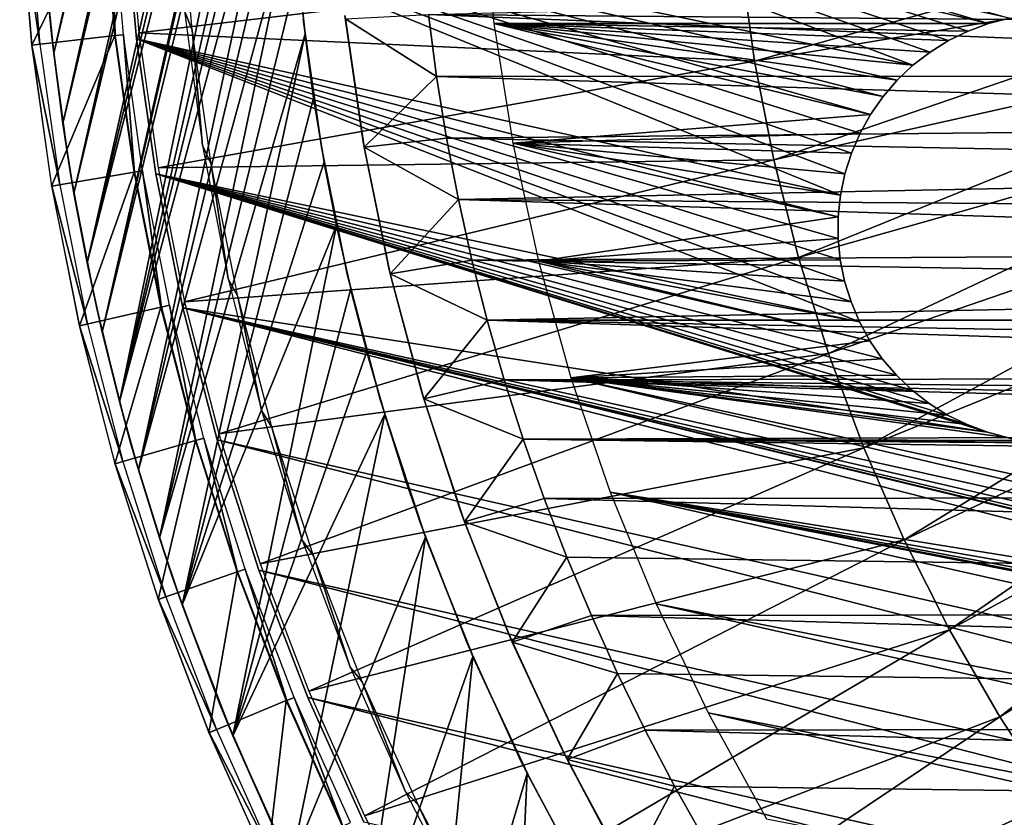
# Model space of a CAD drawing. Header units: millimetres. Extents: x -30.2 to 30.2, y -30.2 to 30.2.
# Tile 16 of 114: x -30.2 to -18.5, y -12.6 to -3.1. Entities that reach past the tile are written whole.
import ezdxf

# ---------------------------------------------------------------- set-up
doc = ezdxf.new("R2010")
doc.units = ezdxf.units.MM
doc.header["$LTSCALE"] = 65.185185
for name, color, linetype in [('11', 7, 'CONTINUOUS'), ('16', 7, 'CONTINUOUS'), ('17', 7, 'CONTINUOUS'), ('19', 7, 'CONTINUOUS'), ('2', 7, 'CONTINUOUS'), ('29', 7, 'CONTINUOUS'), ('31', 7, 'CONTINUOUS'), ('32', 7, 'CONTINUOUS'), ('4', 7, 'CONTINUOUS'), ('43', 7, 'CONTINUOUS'), ('47', 7, 'CONTINUOUS'), ('49', 7, 'CONTINUOUS'), ('6', 7, 'CONTINUOUS'), ('8', 7, 'CONTINUOUS'), ('9', 7, 'CONTINUOUS')]:
    doc.layers.add(name, color=color, linetype=linetype)

msp = doc.modelspace()

# ---------------------------------------------------------------- linework, layer by layer
at = {"layer": '11', "color": 4, "linetype": 'Continuous'}
for points in [[(-26.326, -3.035, -122.8), (-26.321, -3.076, -120), (-26.108, -4.539, -122.8), (-26.326, -3.035, -122.8)], [(-26.321, -3.076, -120), (-26.097, -4.602, -120), (-26.108, -4.539, -122.8), (-26.321, -3.076, -120)], [(-26.108, -4.539, -122.8), (-26.097, -4.602, -120), (-25.806, -6.026, -122.8), (-26.108, -4.539, -122.8)], [(-26.097, -4.602, -120), (-25.786, -6.111, -120), (-25.806, -6.026, -122.8), (-26.097, -4.602, -120)], [(-25.806, -6.026, -122.8), (-25.786, -6.111, -120), (-25.419, -7.492, -122.8), (-25.806, -6.026, -122.8)], [(-25.786, -6.111, -120), (-25.387, -7.6, -120), (-25.419, -7.492, -122.8), (-25.786, -6.111, -120)], [(-25.419, -7.492, -122.8), (-25.387, -7.6, -120), (-24.949, -8.932, -122.8), (-25.419, -7.492, -122.8)], [(-25.387, -7.6, -120), (-24.902, -9.064, -120), (-24.949, -8.932, -122.8), (-25.387, -7.6, -120)], [(-24.949, -8.932, -122.8), (-24.902, -9.064, -120), (-24.398, -10.343, -122.8), (-24.949, -8.932, -122.8)], [(-24.902, -9.064, -120), (-24.333, -10.496, -120), (-24.398, -10.343, -122.8), (-24.902, -9.064, -120)], [(-24.398, -10.343, -122.8), (-24.333, -10.496, -120), (-23.768, -11.718, -122.8), (-24.398, -10.343, -122.8)], [(-24.333, -10.496, -120), (-23.681, -11.893, -120), (-23.768, -11.718, -122.8), (-24.333, -10.496, -120)], [(-23.768, -11.718, -122.8), (-23.681, -11.893, -120), (-23.062, -13.054, -122.8), (-23.768, -11.718, -122.8)], [(-23.681, -11.893, -120), (-22.95, -13.25, -120), (-23.062, -13.054, -122.8), (-23.681, -11.893, -120)]]:
    msp.add_3dface(points, dxfattribs=at)
at = {"layer": '16', "color": 251, "linetype": 'Continuous', "true_color": 0x4c4c4c}
for points in [[(-30.102, -1.691, -125.754), (-29.96, -3.376, -125.754), (-30.199, -1.696, -120.203), (-30.102, -1.691, -125.754)], [(-30.199, -1.696, -120.203), (-29.96, -3.376, -125.754), (-30.056, -3.387, -120.203), (-30.199, -1.696, -120.203)], [(-29.96, -3.376, -125.754), (-29.724, -5.05, -125.754), (-30.056, -3.387, -120.203), (-29.96, -3.376, -125.754)], [(-30.056, -3.387, -120.203), (-29.724, -5.05, -125.754), (-29.819, -5.066, -120.203), (-30.056, -3.387, -120.203)], [(-29.724, -5.05, -125.754), (-29.394, -6.709, -125.754), (-29.819, -5.066, -120.203), (-29.724, -5.05, -125.754)], [(-29.819, -5.066, -120.203), (-29.394, -6.709, -125.754), (-29.488, -6.73, -120.203), (-29.819, -5.066, -120.203)], [(-29.394, -6.709, -125.754), (-28.971, -8.346, -125.754), (-29.488, -6.73, -120.203), (-29.394, -6.709, -125.754)], [(-29.488, -6.73, -120.203), (-28.971, -8.346, -125.754), (-29.064, -8.373, -120.203), (-29.488, -6.73, -120.203)], [(-28.971, -8.346, -125.754), (-28.458, -9.958, -125.754), (-29.064, -8.373, -120.203), (-28.971, -8.346, -125.754)], [(-29.064, -8.373, -120.203), (-28.458, -9.958, -125.754), (-28.549, -9.99, -120.203), (-29.064, -8.373, -120.203)], [(-28.458, -9.958, -125.754), (-27.855, -11.538, -125.754), (-28.549, -9.99, -120.203), (-28.458, -9.958, -125.754)], [(-28.549, -9.99, -120.203), (-27.855, -11.538, -125.754), (-27.944, -11.575, -120.203), (-28.549, -9.99, -120.203)], [(-27.855, -11.538, -125.754), (-27.164, -13.081, -125.754), (-27.944, -11.575, -120.203), (-27.855, -11.538, -125.754)], [(-27.944, -11.575, -120.203), (-27.164, -13.081, -125.754), (-27.251, -13.123, -120.203), (-27.944, -11.575, -120.203)]]:
    msp.add_3dface(points, dxfattribs=at)
at = {"layer": '17', "color": 251, "linetype": 'Continuous', "true_color": 0x4c4c4c}
for points in [[(-28.148, -3.211, -123.954), (-28.285, -1.608, -123.954), (-28.239, -2.979, -120.246), (-28.148, -3.211, -123.954)], [(-28.023, -4.582, -120.246), (-28.148, -3.211, -123.954), (-28.239, -2.979, -120.246), (-28.023, -4.582, -120.246)], [(-27.92, -4.804, -123.954), (-28.148, -3.211, -123.954), (-28.023, -4.582, -120.246), (-27.92, -4.804, -123.954)], [(-27.717, -6.17, -120.246), (-27.92, -4.804, -123.954), (-28.023, -4.582, -120.246), (-27.717, -6.17, -120.246)], [(-27.603, -6.381, -123.954), (-27.92, -4.804, -123.954), (-27.717, -6.17, -120.246), (-27.603, -6.381, -123.954)], [(-27.321, -7.738, -120.246), (-27.603, -6.381, -123.954), (-27.717, -6.17, -120.246), (-27.321, -7.738, -120.246)], [(-27.196, -7.938, -123.954), (-27.603, -6.381, -123.954), (-27.321, -7.738, -120.246), (-27.196, -7.938, -123.954)], [(-26.836, -9.281, -120.246), (-27.196, -7.938, -123.954), (-27.321, -7.738, -120.246), (-26.836, -9.281, -120.246)], [(-26.701, -9.469, -123.954), (-27.196, -7.938, -123.954), (-26.836, -9.281, -120.246), (-26.701, -9.469, -123.954)], [(-26.264, -10.794, -120.246), (-26.701, -9.469, -123.954), (-26.836, -9.281, -120.246), (-26.264, -10.794, -120.246)], [(-26.121, -10.97, -123.954), (-26.701, -9.469, -123.954), (-26.264, -10.794, -120.246), (-26.121, -10.97, -123.954)], [(-25.607, -12.271, -120.246), (-26.121, -10.97, -123.954), (-26.264, -10.794, -120.246), (-25.607, -12.271, -120.246)], [(-25.456, -12.435, -123.954), (-26.121, -10.97, -123.954), (-25.607, -12.271, -120.246), (-25.456, -12.435, -123.954)], [(-24.867, -13.709, -120.246), (-25.456, -12.435, -123.954), (-25.607, -12.271, -120.246), (-24.867, -13.709, -120.246)], [(-24.709, -13.86, -123.954), (-25.456, -12.435, -123.954), (-24.867, -13.709, -120.246), (-24.709, -13.86, -123.954)]]:
    msp.add_3dface(points, dxfattribs=at)
at = {"layer": '19', "color": 251, "linetype": 'Continuous', "true_color": 0x4c4c4c}
for points in [[(-26.824, -3.078, -124.2), (-26.605, -4.604, -124.2), (-26.824, -3.078, -126), (-26.824, -3.078, -124.2)], [(-26.824, -3.078, -126), (-26.605, -4.604, -124.2), (-26.605, -4.604, -126), (-26.824, -3.078, -126)], [(-26.605, -4.604, -124.2), (-26.298, -6.115, -124.2), (-26.605, -4.604, -126), (-26.605, -4.604, -124.2)], [(-26.605, -4.604, -126), (-26.298, -6.115, -124.2), (-26.298, -6.115, -126), (-26.605, -4.604, -126)], [(-26.298, -6.115, -124.2), (-25.906, -7.607, -124.2), (-26.298, -6.115, -126), (-26.298, -6.115, -124.2)], [(-26.298, -6.115, -126), (-25.906, -7.607, -124.2), (-25.906, -7.607, -126), (-26.298, -6.115, -126)], [(-25.906, -7.607, -124.2), (-25.43, -9.073, -124.2), (-25.906, -7.607, -126), (-25.906, -7.607, -124.2)], [(-25.906, -7.607, -126), (-25.43, -9.073, -124.2), (-25.43, -9.073, -126), (-25.906, -7.607, -126)], [(-25.43, -9.073, -124.2), (-24.87, -10.51, -124.2), (-25.43, -9.073, -126), (-25.43, -9.073, -124.2)], [(-25.43, -9.073, -126), (-24.87, -10.51, -124.2), (-24.87, -10.51, -126), (-25.43, -9.073, -126)], [(-24.87, -10.51, -124.2), (-24.23, -11.913, -124.2), (-24.87, -10.51, -126), (-24.87, -10.51, -124.2)], [(-24.87, -10.51, -126), (-24.23, -11.913, -124.2), (-24.23, -11.913, -126), (-24.87, -10.51, -126)], [(-24.23, -11.913, -124.2), (-23.51, -13.277, -124.2), (-24.23, -11.913, -126), (-24.23, -11.913, -124.2)], [(-24.23, -11.913, -126), (-23.51, -13.277, -124.2), (-23.51, -13.277, -126), (-24.23, -11.913, -126)]]:
    msp.add_3dface(points, dxfattribs=at)
at = {"layer": '2', "color": 251, "linetype": 'Continuous', "true_color": 0x4c4c4c}
for points in [[(-28.917, -1.624, 6.013), (-28.78, -3.243, 6.013), (-21.611, -2.392, 6.444), (-28.917, -1.624, 6.013)], [(-21.611, -2.392, 6.444), (-21.447, -3.579, 6.444), (-14.409, -1.595, 6.753), (-21.611, -2.392, 6.444)], [(-21.447, -3.579, 6.444), (-14.299, -2.386, 6.753), (-14.409, -1.595, 6.753), (-21.447, -3.579, 6.444)], [(-21.611, -2.392, 6.444), (-28.78, -3.243, 6.013), (-21.447, -3.579, 6.444), (-21.611, -2.392, 6.444)], [(-21.447, -3.579, 6.444), (-21.217, -4.755, 6.444), (-14.299, -2.386, 6.753), (-21.447, -3.579, 6.444)], [(-21.217, -4.755, 6.444), (-14.146, -3.17, 6.753), (-14.299, -2.386, 6.753), (-21.217, -4.755, 6.444)], [(-28.78, -3.243, 6.013), (-28.553, -4.851, 6.013), (-21.447, -3.579, 6.444), (-28.78, -3.243, 6.013)], [(-21.217, -4.755, 6.444), (-20.923, -5.916, 6.444), (-14.146, -3.17, 6.753), (-21.217, -4.755, 6.444)], [(-20.923, -5.916, 6.444), (-13.95, -3.945, 6.753), (-14.146, -3.17, 6.753), (-20.923, -5.916, 6.444)], [(-21.447, -3.579, 6.444), (-28.553, -4.851, 6.013), (-21.217, -4.755, 6.444), (-21.447, -3.579, 6.444)], [(-20.923, -5.916, 6.444), (-20.565, -7.06, 6.444), (-13.95, -3.945, 6.753), (-20.923, -5.916, 6.444)], [(-20.565, -7.06, 6.444), (-13.711, -4.707, 6.753), (-13.95, -3.945, 6.753), (-20.565, -7.06, 6.444)], [(-28.553, -4.851, 6.013), (-28.236, -6.445, 6.013), (-21.217, -4.755, 6.444), (-28.553, -4.851, 6.013)], [(-21.217, -4.755, 6.444), (-28.236, -6.445, 6.013), (-20.923, -5.916, 6.444), (-21.217, -4.755, 6.444)], [(-20.565, -7.06, 6.444), (-20.145, -8.182, 6.444), (-13.711, -4.707, 6.753), (-20.565, -7.06, 6.444)], [(-20.145, -8.182, 6.444), (-13.431, -5.455, 6.753), (-13.711, -4.707, 6.753), (-20.145, -8.182, 6.444)], [(-20.145, -8.182, 6.444), (-19.664, -9.28, 6.444), (-13.431, -5.455, 6.753), (-20.145, -8.182, 6.444)], [(-19.664, -9.28, 6.444), (-13.11, -6.187, 6.753), (-13.431, -5.455, 6.753), (-19.664, -9.28, 6.444)], [(-28.236, -6.445, 6.013), (-27.83, -8.018, 6.013), (-20.923, -5.916, 6.444), (-28.236, -6.445, 6.013)], [(-20.923, -5.916, 6.444), (-27.83, -8.018, 6.013), (-20.565, -7.06, 6.444), (-20.923, -5.916, 6.444)], [(-19.664, -9.28, 6.444), (-19.123, -10.349, 6.444), (-13.11, -6.187, 6.753), (-19.664, -9.28, 6.444)], [(-19.123, -10.349, 6.444), (-12.749, -6.9, 6.753), (-13.11, -6.187, 6.753), (-19.123, -10.349, 6.444)], [(-19.123, -10.349, 6.444), (-18.524, -11.386, 6.444), (-12.749, -6.9, 6.753), (-19.123, -10.349, 6.444)], [(-18.524, -11.386, 6.444), (-12.35, -7.592, 6.753), (-12.749, -6.9, 6.753), (-18.524, -11.386, 6.444)], [(-27.83, -8.018, 6.013), (-27.337, -9.566, 6.013), (-20.565, -7.06, 6.444), (-27.83, -8.018, 6.013)], [(-20.565, -7.06, 6.444), (-27.337, -9.566, 6.013), (-20.145, -8.182, 6.444), (-20.565, -7.06, 6.444)], [(-18.524, -11.386, 6.444), (-17.868, -12.39, 6.444), (-12.35, -7.592, 6.753), (-18.524, -11.386, 6.444)], [(-27.337, -9.566, 6.013), (-26.758, -11.083, 6.013), (-20.145, -8.182, 6.444), (-27.337, -9.566, 6.013)], [(-20.145, -8.182, 6.444), (-26.758, -11.083, 6.013), (-19.664, -9.28, 6.444), (-20.145, -8.182, 6.444)], [(-26.758, -11.083, 6.013), (-26.094, -12.566, 6.013), (-19.664, -9.28, 6.444), (-26.758, -11.083, 6.013)], [(-19.664, -9.28, 6.444), (-26.094, -12.566, 6.013), (-19.123, -10.349, 6.444), (-19.664, -9.28, 6.444)], [(-26.094, -12.566, 6.013), (-25.348, -14.01, 6.013), (-19.123, -10.349, 6.444), (-26.094, -12.566, 6.013)], [(-19.123, -10.349, 6.444), (-25.348, -14.01, 6.013), (-18.524, -11.386, 6.444), (-19.123, -10.349, 6.444)], [(-25.348, -14.01, 6.013), (-24.523, -15.409, 6.013), (-18.524, -11.386, 6.444), (-25.348, -14.01, 6.013)], [(-18.524, -11.386, 6.444), (-24.523, -15.409, 6.013), (-17.868, -12.39, 6.444), (-18.524, -11.386, 6.444)], [(-24.523, -15.409, 6.013), (-23.62, -16.76, 6.013), (-17.868, -12.39, 6.444), (-24.523, -15.409, 6.013)], [(-17.868, -12.39, 6.444), (-23.62, -16.76, 6.013), (-17.159, -13.355, 6.444), (-17.868, -12.39, 6.444)]]:
    msp.add_3dface(points, dxfattribs=at)
at = {"layer": '29', "color": 251, "linetype": 'Continuous', "true_color": 0x4c4c4c}
for points in [[(-29.823, -3.254, -126), (-29.957, -1.603, -126), (-29.882, -2.639, -826), (-29.823, -3.254, -126)], [(-29.796, -3.484, -826), (-29.823, -3.254, -126), (-29.882, -2.639, -826), (-29.796, -3.484, -826)], [(-29.598, -4.894, -126), (-29.823, -3.254, -126), (-29.686, -4.323, -826), (-29.598, -4.894, -126)], [(-29.686, -4.323, -826), (-29.823, -3.254, -126), (-29.796, -3.484, -826), (-29.686, -4.323, -826)], [(-29.554, -5.155, -826), (-29.598, -4.894, -126), (-29.686, -4.323, -826), (-29.554, -5.155, -826)], [(-29.283, -6.519, -126), (-29.598, -4.894, -126), (-29.397, -5.982, -826), (-29.283, -6.519, -126)], [(-29.397, -5.982, -826), (-29.598, -4.894, -126), (-29.554, -5.155, -826), (-29.397, -5.982, -826)], [(-29.217, -6.808, -826), (-29.283, -6.519, -126), (-29.397, -5.982, -826), (-29.217, -6.808, -826)], [(-28.879, -8.124, -126), (-29.283, -6.519, -126), (-29.012, -7.63, -826), (-28.879, -8.124, -126)], [(-29.012, -7.63, -826), (-29.283, -6.519, -126), (-29.217, -6.808, -826), (-29.012, -7.63, -826)], [(-28.785, -8.446, -826), (-28.879, -8.124, -126), (-29.012, -7.63, -826), (-28.785, -8.446, -826)], [(-28.388, -9.702, -126), (-28.879, -8.124, -126), (-28.536, -9.254, -826), (-28.388, -9.702, -126)], [(-28.536, -9.254, -826), (-28.879, -8.124, -126), (-28.785, -8.446, -826), (-28.536, -9.254, -826)], [(-28.265, -10.052, -826), (-28.388, -9.702, -126), (-28.536, -9.254, -826), (-28.265, -10.052, -826)], [(-27.811, -11.248, -126), (-28.388, -9.702, -126), (-28.265, -10.052, -826), (-27.811, -11.248, -126)], [(-27.661, -11.613, -826), (-27.811, -11.248, -126), (-28.265, -10.052, -826), (-27.661, -11.613, -826)], [(-27.153, -12.755, -126), (-27.811, -11.248, -126), (-27.661, -11.613, -826), (-27.153, -12.755, -126)], [(-26.97, -13.14, -826), (-27.153, -12.755, -126), (-27.661, -11.613, -826), (-26.97, -13.14, -826)]]:
    msp.add_3dface(points, dxfattribs=at)
at = {"layer": '31', "color": 251, "linetype": 'Continuous', "true_color": 0x4c4c4c}
for points in [[(-26.802, -3.255, -826), (-26.884, -2.486, -826), (-26.881, -2.528, -126), (-26.802, -3.255, -826)], [(-26.798, -3.299, -126), (-26.802, -3.255, -826), (-26.881, -2.528, -126), (-26.798, -3.299, -126)], [(-26.699, -4.02, -826), (-26.802, -3.255, -826), (-26.798, -3.299, -126), (-26.699, -4.02, -826)], [(-26.692, -4.068, -126), (-26.699, -4.02, -826), (-26.798, -3.299, -126), (-26.692, -4.068, -126)], [(-26.574, -4.778, -826), (-26.699, -4.02, -826), (-26.692, -4.068, -126), (-26.574, -4.778, -826)], [(-26.564, -4.832, -126), (-26.574, -4.778, -826), (-26.692, -4.068, -126), (-26.564, -4.832, -126)], [(-26.426, -5.534, -826), (-26.574, -4.778, -826), (-26.564, -4.832, -126), (-26.426, -5.534, -826)], [(-26.414, -5.593, -126), (-26.426, -5.534, -826), (-26.564, -4.832, -126), (-26.414, -5.593, -126)], [(-26.257, -6.288, -826), (-26.426, -5.534, -826), (-26.414, -5.593, -126), (-26.257, -6.288, -826)], [(-26.243, -6.35, -126), (-26.257, -6.288, -826), (-26.414, -5.593, -126), (-26.243, -6.35, -126)], [(-26.065, -7.038, -826), (-26.257, -6.288, -826), (-26.243, -6.35, -126), (-26.065, -7.038, -826)], [(-26.05, -7.1, -126), (-26.065, -7.038, -826), (-26.243, -6.35, -126), (-26.05, -7.1, -126)], [(-25.852, -7.783, -826), (-26.065, -7.038, -826), (-26.05, -7.1, -126), (-25.852, -7.783, -826)], [(-25.835, -7.845, -126), (-25.852, -7.783, -826), (-26.05, -7.1, -126), (-25.835, -7.845, -126)], [(-25.367, -9.247, -826), (-25.852, -7.783, -826), (-25.6, -8.582, -126), (-25.367, -9.247, -826)], [(-25.6, -8.582, -126), (-25.852, -7.783, -826), (-25.835, -7.845, -126), (-25.6, -8.582, -126)], [(-25.344, -9.311, -126), (-25.367, -9.247, -826), (-25.6, -8.582, -126), (-25.344, -9.311, -126)], [(-24.802, -10.67, -826), (-25.367, -9.247, -826), (-25.344, -9.311, -126), (-24.802, -10.67, -826)], [(-24.772, -10.741, -126), (-24.802, -10.67, -826), (-25.344, -9.311, -126), (-24.772, -10.741, -126)], [(-24.156, -12.063, -826), (-24.802, -10.67, -826), (-24.772, -10.741, -126), (-24.156, -12.063, -826)], [(-24.121, -12.131, -126), (-24.156, -12.063, -826), (-24.772, -10.741, -126), (-24.121, -12.131, -126)], [(-23.431, -13.417, -826), (-24.156, -12.063, -826), (-24.121, -12.131, -126), (-23.431, -13.417, -826)], [(-23.394, -13.481, -126), (-23.431, -13.417, -826), (-24.121, -12.131, -126), (-23.394, -13.481, -126)]]:
    msp.add_3dface(points, dxfattribs=at)
at = {"layer": '32', "color": 251, "linetype": 'Continuous', "true_color": 0x4c4c4c}
for points in [[(-24.007, 17.99, -826), (-23.492, 18.656, -826), (-29.397, -5.982, -826), (-24.007, 17.99, -826)], [(-29.397, -5.982, -826), (-23.492, 18.656, -826), (-26.336, 5.949, -826), (-29.397, -5.982, -826)], [(-24.501, 17.311, -826), (-24.007, 17.99, -826), (-29.554, -5.155, -826), (-24.501, 17.311, -826)], [(-24.007, 17.99, -826), (-29.397, -5.982, -826), (-29.554, -5.155, -826), (-24.007, 17.99, -826)], [(-24.976, 16.619, -826), (-24.501, 17.311, -826), (-29.686, -4.323, -826), (-24.976, 16.619, -826)], [(-24.501, 17.311, -826), (-29.554, -5.155, -826), (-29.686, -4.323, -826), (-24.501, 17.311, -826)], [(-25.432, 15.911, -826), (-24.976, 16.619, -826), (-29.796, -3.484, -826), (-25.432, 15.911, -826)], [(-24.976, 16.619, -826), (-29.686, -4.323, -826), (-29.796, -3.484, -826), (-24.976, 16.619, -826)], [(-25.432, 15.911, -826), (-29.796, -3.484, -826), (-29.882, -2.639, -826), (-25.432, 15.911, -826)], [(-29.217, -6.808, -826), (-29.397, -5.982, -826), (-26.336, 5.949, -826), (-29.217, -6.808, -826)], [(-29.217, -6.808, -826), (-26.336, 5.949, -826), (-26.634, 4.425, -826), (-29.217, -6.808, -826)], [(-29.217, -6.808, -826), (-26.634, 4.425, -826), (-26.844, 2.898, -826), (-29.217, -6.808, -826)], [(-29.012, -7.63, -826), (-29.217, -6.808, -826), (-26.844, 2.898, -826), (-29.012, -7.63, -826)], [(-29.012, -7.63, -826), (-26.844, 2.898, -826), (-26.965, 1.368, -826), (-29.012, -7.63, -826)], [(-29.012, -7.63, -826), (-26.965, 1.368, -826), (-26.993, 0.602, -826), (-29.012, -7.63, -826)], [(-29.012, -7.63, -826), (-26.993, 0.602, -826), (-26.999, -0.168, -826), (-29.012, -7.63, -826)], [(-28.785, -8.446, -826), (-29.012, -7.63, -826), (-26.999, -0.168, -826), (-28.785, -8.446, -826)], [(-28.785, -8.446, -826), (-26.999, -0.168, -826), (-26.983, -0.94, -826), (-28.785, -8.446, -826)], [(-28.785, -8.446, -826), (-26.983, -0.94, -826), (-26.944, -1.713, -826), (-28.785, -8.446, -826)], [(-28.536, -9.254, -826), (-28.785, -8.446, -826), (-26.944, -1.713, -826), (-28.536, -9.254, -826)], [(-28.536, -9.254, -826), (-26.944, -1.713, -826), (-26.884, -2.486, -826), (-28.536, -9.254, -826)], [(-28.536, -9.254, -826), (-26.884, -2.486, -826), (-26.802, -3.255, -826), (-28.536, -9.254, -826)], [(-28.265, -10.052, -826), (-28.536, -9.254, -826), (-26.802, -3.255, -826), (-28.265, -10.052, -826)], [(-28.265, -10.052, -826), (-26.802, -3.255, -826), (-26.699, -4.02, -826), (-28.265, -10.052, -826)], [(-28.265, -10.052, -826), (-26.699, -4.02, -826), (-26.574, -4.778, -826), (-28.265, -10.052, -826)], [(-28.265, -10.052, -826), (-26.574, -4.778, -826), (-26.426, -5.534, -826), (-28.265, -10.052, -826)], [(-27.661, -11.613, -826), (-28.265, -10.052, -826), (-26.426, -5.534, -826), (-27.661, -11.613, -826)], [(-27.661, -11.613, -826), (-26.426, -5.534, -826), (-26.257, -6.288, -826), (-27.661, -11.613, -826)], [(-27.661, -11.613, -826), (-26.257, -6.288, -826), (-26.065, -7.038, -826), (-27.661, -11.613, -826)], [(-27.661, -11.613, -826), (-26.065, -7.038, -826), (-25.852, -7.783, -826), (-27.661, -11.613, -826)], [(-26.97, -13.14, -826), (-27.661, -11.613, -826), (-25.852, -7.783, -826), (-26.97, -13.14, -826)], [(-26.97, -13.14, -826), (-25.852, -7.783, -826), (-25.367, -9.247, -826), (-26.97, -13.14, -826)], [(-26.193, -14.626, -826), (-26.97, -13.14, -826), (-25.367, -9.247, -826), (-26.193, -14.626, -826)], [(-26.193, -14.626, -826), (-25.367, -9.247, -826), (-24.802, -10.67, -826), (-26.193, -14.626, -826)], [(-25.338, -16.062, -826), (-26.193, -14.626, -826), (-24.802, -10.67, -826), (-25.338, -16.062, -826)], [(-25.338, -16.062, -826), (-24.802, -10.67, -826), (-24.156, -12.063, -826), (-25.338, -16.062, -826)], [(-24.4, -17.452, -826), (-25.338, -16.062, -826), (-24.156, -12.063, -826), (-24.4, -17.452, -826)], [(-24.4, -17.452, -826), (-24.156, -12.063, -826), (-23.431, -13.417, -826), (-24.4, -17.452, -826)]]:
    msp.add_3dface(points, dxfattribs=at)
at = {"layer": '4', "color": 251, "linetype": 'Continuous', "true_color": 0x4c4c4c}
for points in [[(-29.2, -1.64, 0.203), (-29.063, -3.275, 0.203), (-29.103, -1.634, 5.816), (-29.2, -1.64, 0.203)], [(-29.103, -1.634, 5.816), (-29.063, -3.275, 0.203), (-28.965, -3.264, 5.816), (-29.103, -1.634, 5.816)], [(-29.063, -3.275, 0.203), (-28.833, -4.899, 0.203), (-28.965, -3.264, 5.816), (-29.063, -3.275, 0.203)], [(-28.965, -3.264, 5.816), (-28.833, -4.899, 0.203), (-28.737, -4.883, 5.816), (-28.965, -3.264, 5.816)], [(-28.833, -4.899, 0.203), (-28.513, -6.508, 0.203), (-28.737, -4.883, 5.816), (-28.833, -4.899, 0.203)], [(-28.737, -4.883, 5.816), (-28.513, -6.508, 0.203), (-28.418, -6.486, 5.816), (-28.737, -4.883, 5.816)], [(-28.513, -6.508, 0.203), (-28.103, -8.096, 0.203), (-28.418, -6.486, 5.816), (-28.513, -6.508, 0.203)], [(-28.418, -6.486, 5.816), (-28.103, -8.096, 0.203), (-28.009, -8.069, 5.816), (-28.418, -6.486, 5.816)], [(-28.103, -8.096, 0.203), (-27.605, -9.659, 0.203), (-28.009, -8.069, 5.816), (-28.103, -8.096, 0.203)], [(-28.009, -8.069, 5.816), (-27.605, -9.659, 0.203), (-27.513, -9.627, 5.816), (-28.009, -8.069, 5.816)], [(-27.605, -9.659, 0.203), (-27.02, -11.192, 0.203), (-27.513, -9.627, 5.816), (-27.605, -9.659, 0.203)], [(-27.513, -9.627, 5.816), (-27.02, -11.192, 0.203), (-26.93, -11.155, 5.816), (-27.513, -9.627, 5.816)], [(-27.02, -11.192, 0.203), (-26.35, -12.69, 0.203), (-26.93, -11.155, 5.816), (-27.02, -11.192, 0.203)], [(-26.93, -11.155, 5.816), (-26.35, -12.69, 0.203), (-26.262, -12.647, 5.816), (-26.93, -11.155, 5.816)]]:
    msp.add_3dface(points, dxfattribs=at)
at = {"layer": '43', "linetype": 'Continuous'}
for points in [[(-24.749, -0.261, -791), (-24.692, -1.699, -791), (-12.577, -3.29, -791), (-24.749, -0.261, -791)], [(-12.772, -2.425, -791), (-24.749, -0.261, -791), (-12.577, -3.29, -791), (-12.772, -2.425, -791)], [(-24.692, -1.699, -791), (-24.551, -3.132, -791), (-18.662, -3.132, -791), (-24.692, -1.699, -791)], [(-12.577, -3.29, -791), (-24.692, -1.699, -791), (-17.385, -3.07, -791), (-12.577, -3.29, -791)], [(-24.692, -1.699, -791), (-18.662, -3.132, -791), (-18.411, -3.067, -791), (-24.692, -1.699, -791)], [(-24.551, -3.132, -791), (-24.327, -4.554, -791), (-20.065, -4.212, -791), (-24.551, -3.132, -791)], [(-18.662, -3.132, -791), (-24.551, -3.132, -791), (-18.904, -3.221, -791), (-18.662, -3.132, -791)], [(-18.904, -3.221, -791), (-24.551, -3.132, -791), (-19.136, -3.334, -791), (-18.904, -3.221, -791)], [(-19.136, -3.334, -791), (-24.551, -3.132, -791), (-19.356, -3.47, -791), (-19.136, -3.334, -791)], [(-19.356, -3.47, -791), (-24.551, -3.132, -791), (-19.561, -3.627, -791), (-19.356, -3.47, -791)], [(-19.561, -3.627, -791), (-24.551, -3.132, -791), (-19.748, -3.805, -791), (-19.561, -3.627, -791)], [(-19.748, -3.805, -791), (-24.551, -3.132, -791), (-19.917, -4, -791), (-19.748, -3.805, -791)], [(-19.917, -4, -791), (-24.551, -3.132, -791), (-20.065, -4.212, -791), (-19.917, -4, -791)], [(-20.065, -4.212, -791), (-24.327, -4.554, -791), (-20.191, -4.438, -791), (-20.065, -4.212, -791)], [(-20.191, -4.438, -791), (-24.327, -4.554, -791), (-20.294, -4.675, -791), (-20.191, -4.438, -791)], [(-24.327, -4.554, -791), (-24.021, -5.961, -791), (-20.451, -5.431, -791), (-24.327, -4.554, -791)], [(-20.294, -4.675, -791), (-24.327, -4.554, -791), (-20.372, -4.921, -791), (-20.294, -4.675, -791)], [(-20.372, -4.921, -791), (-24.327, -4.554, -791), (-20.424, -5.174, -791), (-20.372, -4.921, -791)], [(-20.424, -5.174, -791), (-24.327, -4.554, -791), (-20.451, -5.431, -791), (-20.424, -5.174, -791)], [(-20.451, -5.431, -791), (-24.021, -5.961, -791), (-20.452, -5.689, -791), (-20.451, -5.431, -791)], [(-20.452, -5.689, -791), (-24.021, -5.961, -791), (-20.426, -5.946, -791), (-20.452, -5.689, -791)], [(-20.426, -5.946, -791), (-24.021, -5.961, -791), (-20.375, -6.199, -791), (-20.426, -5.946, -791)], [(-24.021, -5.961, -791), (-23.634, -7.348, -791), (-20.072, -6.91, -791), (-24.021, -5.961, -791)], [(-20.375, -6.199, -791), (-24.021, -5.961, -791), (-20.298, -6.446, -791), (-20.375, -6.199, -791)], [(-20.298, -6.446, -791), (-24.021, -5.961, -791), (-20.197, -6.684, -791), (-20.298, -6.446, -791)], [(-20.197, -6.684, -791), (-24.021, -5.961, -791), (-20.072, -6.91, -791), (-20.197, -6.684, -791)], [(-20.072, -6.91, -791), (-23.634, -7.348, -791), (-19.925, -7.122, -791), (-20.072, -6.91, -791)], [(-19.925, -7.122, -791), (-23.634, -7.348, -791), (-19.757, -7.319, -791), (-19.925, -7.122, -791)], [(-19.757, -7.319, -791), (-23.634, -7.348, -791), (-19.571, -7.497, -791), (-19.757, -7.319, -791)], [(-23.634, -7.348, -791), (-23.167, -8.71, -791), (-6.179, -11.437, -791), (-23.634, -7.348, -791)], [(-6.946, -10.989, -791), (-23.634, -7.348, -791), (-6.179, -11.437, -791), (-6.946, -10.989, -791)], [(-23.634, -7.348, -791), (-6.946, -10.989, -791), (-18.424, -8.063, -791), (-23.634, -7.348, -791)], [(-19.571, -7.497, -791), (-23.634, -7.348, -791), (-19.367, -7.656, -791), (-19.571, -7.497, -791)], [(-19.367, -7.656, -791), (-23.634, -7.348, -791), (-19.148, -7.793, -791), (-19.367, -7.656, -791)], [(-19.148, -7.793, -791), (-23.634, -7.348, -791), (-18.916, -7.907, -791), (-19.148, -7.793, -791)], [(-18.916, -7.907, -791), (-23.634, -7.348, -791), (-18.674, -7.998, -791), (-18.916, -7.907, -791)], [(-18.674, -7.998, -791), (-23.634, -7.348, -791), (-18.424, -8.063, -791), (-18.674, -7.998, -791)], [(-22.621, -10.042, -791), (17.173, -17.822, -791), (-23.167, -8.71, -791), (-22.621, -10.042, -791)], [(-23.167, -8.71, -791), (17.173, -17.822, -791), (-2.865, -12.68, -791), (-23.167, -8.71, -791)], [(-6.179, -11.437, -791), (-23.167, -8.71, -791), (-5.385, -11.832, -791), (-6.179, -11.437, -791)], [(-5.385, -11.832, -791), (-23.167, -8.71, -791), (-4.565, -12.172, -791), (-5.385, -11.832, -791)], [(-4.565, -12.172, -791), (-23.167, -8.71, -791), (-3.723, -12.455, -791), (-4.565, -12.172, -791)], [(-3.723, -12.455, -791), (-23.167, -8.71, -791), (-2.865, -12.68, -791), (-3.723, -12.455, -791)], [(16.108, -18.791, -791), (17.173, -17.822, -791), (-22.621, -10.042, -791), (16.108, -18.791, -791)], [(-21.999, -11.34, -791), (16.108, -18.791, -791), (-22.621, -10.042, -791), (-21.999, -11.34, -791)], [(14.988, -19.696, -791), (16.108, -18.791, -791), (-21.999, -11.34, -791), (14.988, -19.696, -791)], [(-21.303, -12.6, -791), (14.988, -19.696, -791), (-21.999, -11.34, -791), (-21.303, -12.6, -791)]]:
    msp.add_3dface(points, dxfattribs=at)
at = {"layer": '47', "linetype": 'Continuous'}
for points in [[(-28.958, 1.562, -828), (-12.577, -3.29, -828), (-29, -0.065, -828), (-28.958, 1.562, -828)], [(-12.772, -2.425, -828), (-12.577, -3.29, -828), (-28.958, 1.562, -828), (-12.772, -2.425, -828)], [(-12.577, -3.29, -828), (-12.323, -4.141, -828), (-29, -0.065, -828), (-12.577, -3.29, -828)], [(-29, -0.065, -828), (-12.323, -4.141, -828), (-17.385, -3.07, -828), (-29, -0.065, -828)], [(-28.951, -1.691, -828), (-29, -0.065, -828), (-19.561, -3.627, -828), (-28.951, -1.691, -828)], [(-18.662, -3.132, -828), (-29, -0.065, -828), (-18.411, -3.067, -828), (-18.662, -3.132, -828)], [(-29, -0.065, -828), (-18.662, -3.132, -828), (-18.904, -3.221, -828), (-29, -0.065, -828)], [(-19.561, -3.627, -828), (-29, -0.065, -828), (-19.356, -3.47, -828), (-19.561, -3.627, -828)], [(-19.356, -3.47, -828), (-29, -0.065, -828), (-19.136, -3.334, -828), (-19.356, -3.47, -828)], [(-19.136, -3.334, -828), (-29, -0.065, -828), (-18.904, -3.221, -828), (-19.136, -3.334, -828)], [(-28.81, -3.311, -828), (-28.951, -1.691, -828), (-20.424, -5.174, -828), (-28.81, -3.311, -828)], [(-20.424, -5.174, -828), (-28.951, -1.691, -828), (-20.372, -4.921, -828), (-20.424, -5.174, -828)], [(-20.372, -4.921, -828), (-28.951, -1.691, -828), (-20.294, -4.675, -828), (-20.372, -4.921, -828)], [(-20.294, -4.675, -828), (-28.951, -1.691, -828), (-20.191, -4.438, -828), (-20.294, -4.675, -828)], [(-20.191, -4.438, -828), (-28.951, -1.691, -828), (-20.065, -4.212, -828), (-20.191, -4.438, -828)], [(-20.065, -4.212, -828), (-28.951, -1.691, -828), (-19.917, -4, -828), (-20.065, -4.212, -828)], [(-19.917, -4, -828), (-28.951, -1.691, -828), (-19.748, -3.805, -828), (-19.917, -4, -828)], [(-19.748, -3.805, -828), (-28.951, -1.691, -828), (-19.561, -3.627, -828), (-19.748, -3.805, -828)], [(-28.579, -4.921, -828), (-28.81, -3.311, -828), (-20.197, -6.684, -828), (-28.579, -4.921, -828)], [(-20.197, -6.684, -828), (-28.81, -3.311, -828), (-20.298, -6.446, -828), (-20.197, -6.684, -828)], [(-20.298, -6.446, -828), (-28.81, -3.311, -828), (-20.375, -6.199, -828), (-20.298, -6.446, -828)], [(-20.375, -6.199, -828), (-28.81, -3.311, -828), (-20.426, -5.946, -828), (-20.375, -6.199, -828)], [(-20.426, -5.946, -828), (-28.81, -3.311, -828), (-20.452, -5.689, -828), (-20.426, -5.946, -828)], [(-20.452, -5.689, -828), (-28.81, -3.311, -828), (-20.451, -5.431, -828), (-20.452, -5.689, -828)], [(-20.451, -5.431, -828), (-28.81, -3.311, -828), (-20.424, -5.174, -828), (-20.451, -5.431, -828)], [(-28.258, -6.516, -828), (-28.579, -4.921, -828), (-18.674, -7.998, -828), (-28.258, -6.516, -828)], [(-18.674, -7.998, -828), (-28.579, -4.921, -828), (-18.916, -7.907, -828), (-18.674, -7.998, -828)], [(-18.916, -7.907, -828), (-28.579, -4.921, -828), (-19.148, -7.793, -828), (-18.916, -7.907, -828)], [(-19.148, -7.793, -828), (-28.579, -4.921, -828), (-19.367, -7.656, -828), (-19.148, -7.793, -828)], [(-19.367, -7.656, -828), (-28.579, -4.921, -828), (-19.571, -7.497, -828), (-19.367, -7.656, -828)], [(-19.571, -7.497, -828), (-28.579, -4.921, -828), (-19.757, -7.319, -828), (-19.571, -7.497, -828)], [(-19.757, -7.319, -828), (-28.579, -4.921, -828), (-19.925, -7.122, -828), (-19.757, -7.319, -828)], [(-19.925, -7.122, -828), (-28.579, -4.921, -828), (-20.072, -6.91, -828), (-19.925, -7.122, -828)], [(-20.072, -6.91, -828), (-28.579, -4.921, -828), (-20.197, -6.684, -828), (-20.072, -6.91, -828)], [(-6.179, -11.437, -828), (-5.385, -11.832, -828), (-28.258, -6.516, -828), (-6.179, -11.437, -828)], [(-6.179, -11.437, -828), (-28.258, -6.516, -828), (-18.674, -7.998, -828), (-6.179, -11.437, -828)], [(-5.385, -11.832, -828), (-4.564, -12.172, -828), (-28.258, -6.516, -828), (-5.385, -11.832, -828)], [(-4.564, -12.172, -828), (-3.723, -12.455, -828), (-28.258, -6.516, -828), (-4.564, -12.172, -828)], [(-3.723, -12.455, -828), (-2.865, -12.68, -828), (-28.258, -6.516, -828), (-3.723, -12.455, -828)], [(-28.258, -6.516, -828), (-2.865, -12.68, -828), (21.667, -19.276, -828), (-28.258, -6.516, -828)], [(-27.849, -8.09, -828), (-28.258, -6.516, -828), (21.667, -19.276, -828), (-27.849, -8.09, -828)], [(-27.351, -9.639, -828), (-27.849, -8.09, -828), (20.552, -20.46, -828), (-27.351, -9.639, -828)], [(20.552, -20.46, -828), (-27.849, -8.09, -828), (21.667, -19.276, -828), (20.552, -20.46, -828)], [(-18.424, -8.063, -828), (-6.179, -11.437, -828), (-18.674, -7.998, -828), (-18.424, -8.063, -828)], [(-26.768, -11.157, -828), (-27.351, -9.639, -828), (19.372, -21.581, -828), (-26.768, -11.157, -828)], [(19.372, -21.581, -828), (-27.351, -9.639, -828), (20.552, -20.46, -828), (19.372, -21.581, -828)], [(-26.1, -12.641, -828), (-26.768, -11.157, -828), (18.132, -22.633, -828), (-26.1, -12.641, -828)], [(18.132, -22.633, -828), (-26.768, -11.157, -828), (19.372, -21.581, -828), (18.132, -22.633, -828)]]:
    msp.add_3dface(points, dxfattribs=at)
at = {"layer": '49', "linetype": 'Continuous'}
for points in [[(-28.951, -1.691, -828), (-28.81, -3.311, -828), (-28.951, -1.691, -826), (-28.951, -1.691, -828)], [(-28.951, -1.691, -826), (-28.81, -3.311, -828), (-28.81, -3.311, -826), (-28.951, -1.691, -826)], [(-28.81, -3.311, -828), (-28.579, -4.921, -828), (-28.81, -3.311, -826), (-28.81, -3.311, -828)], [(-28.81, -3.311, -826), (-28.579, -4.921, -828), (-28.579, -4.921, -826), (-28.81, -3.311, -826)], [(-28.579, -4.921, -828), (-28.258, -6.516, -828), (-28.579, -4.921, -826), (-28.579, -4.921, -828)], [(-28.579, -4.921, -826), (-28.258, -6.516, -828), (-28.258, -6.516, -826), (-28.579, -4.921, -826)], [(-28.258, -6.516, -828), (-27.849, -8.09, -828), (-28.258, -6.516, -826), (-28.258, -6.516, -828)], [(-28.258, -6.516, -826), (-27.849, -8.09, -828), (-27.849, -8.09, -826), (-28.258, -6.516, -826)], [(-27.849, -8.09, -828), (-27.351, -9.639, -828), (-27.849, -8.09, -826), (-27.849, -8.09, -828)], [(-27.849, -8.09, -826), (-27.351, -9.639, -828), (-27.351, -9.639, -826), (-27.849, -8.09, -826)], [(-27.351, -9.639, -828), (-26.768, -11.157, -828), (-27.351, -9.639, -826), (-27.351, -9.639, -828)], [(-27.351, -9.639, -826), (-26.768, -11.157, -828), (-26.768, -11.157, -826), (-27.351, -9.639, -826)], [(-26.768, -11.157, -828), (-26.1, -12.641, -828), (-26.768, -11.157, -826), (-26.768, -11.157, -828)], [(-26.768, -11.157, -826), (-26.1, -12.641, -828), (-26.1, -12.641, -826), (-26.768, -11.157, -826)]]:
    msp.add_3dface(points, dxfattribs=at)
at = {"layer": '6', "color": 4, "linetype": 'Continuous'}
for points in [[(-30.058, -3.387, -119.798), (-29.206, -1.64, -0.198), (-30.201, -1.696, -119.798), (-30.058, -3.387, -119.798)], [(-29.068, -3.275, -0.198), (-29.206, -1.64, -0.198), (-30.058, -3.387, -119.798), (-29.068, -3.275, -0.198)], [(-29.821, -5.067, -119.798), (-29.068, -3.275, -0.198), (-30.058, -3.387, -119.798), (-29.821, -5.067, -119.798)], [(-28.838, -4.9, -0.198), (-29.068, -3.275, -0.198), (-29.821, -5.067, -119.798), (-28.838, -4.9, -0.198)], [(-29.49, -6.731, -119.798), (-28.838, -4.9, -0.198), (-29.821, -5.067, -119.798), (-29.49, -6.731, -119.798)], [(-28.518, -6.509, -0.198), (-28.838, -4.9, -0.198), (-29.49, -6.731, -119.798), (-28.518, -6.509, -0.198)], [(-29.066, -8.374, -119.798), (-28.518, -6.509, -0.198), (-29.49, -6.731, -119.798), (-29.066, -8.374, -119.798)], [(-28.108, -8.098, -0.198), (-28.518, -6.509, -0.198), (-29.066, -8.374, -119.798), (-28.108, -8.098, -0.198)], [(-28.551, -9.99, -119.798), (-28.108, -8.098, -0.198), (-29.066, -8.374, -119.798), (-28.551, -9.99, -119.798)], [(-27.61, -9.661, -0.198), (-28.108, -8.098, -0.198), (-28.551, -9.99, -119.798), (-27.61, -9.661, -0.198)], [(-27.946, -11.576, -119.798), (-27.61, -9.661, -0.198), (-28.551, -9.99, -119.798), (-27.946, -11.576, -119.798)], [(-27.025, -11.194, -0.198), (-27.61, -9.661, -0.198), (-27.946, -11.576, -119.798), (-27.025, -11.194, -0.198)], [(-27.253, -13.124, -119.798), (-27.025, -11.194, -0.198), (-27.946, -11.576, -119.798), (-27.253, -13.124, -119.798)], [(-26.355, -12.692, -0.198), (-27.025, -11.194, -0.198), (-27.253, -13.124, -119.798), (-26.355, -12.692, -0.198)]]:
    msp.add_3dface(points, dxfattribs=at)
at = {"layer": '8', "color": 4, "linetype": 'Continuous'}
for points in [[(-25.333, -3.022, -2), (-25.234, -3.762, -2), (-26.321, -3.076, -120), (-25.333, -3.022, -2)], [(-26.321, -3.076, -120), (-25.234, -3.762, -2), (-26.097, -4.602, -120), (-26.321, -3.076, -120)], [(-25.234, -3.762, -2), (-25.115, -4.496, -2), (-26.097, -4.602, -120), (-25.234, -3.762, -2)], [(-25.115, -4.496, -2), (-24.975, -5.225, -2), (-26.097, -4.602, -120), (-25.115, -4.496, -2)], [(-26.097, -4.602, -120), (-24.975, -5.225, -2), (-25.786, -6.111, -120), (-26.097, -4.602, -120)], [(-24.975, -5.225, -2), (-24.814, -5.947, -2), (-25.786, -6.111, -120), (-24.975, -5.225, -2)], [(-24.814, -5.947, -2), (-24.631, -6.662, -2), (-25.786, -6.111, -120), (-24.814, -5.947, -2)], [(-25.786, -6.111, -120), (-24.631, -6.662, -2), (-25.387, -7.6, -120), (-25.786, -6.111, -120)], [(-24.631, -6.662, -2), (-24.428, -7.372, -2), (-25.387, -7.6, -120), (-24.631, -6.662, -2)], [(-24.428, -7.372, -2), (-24.203, -8.08, -2), (-25.387, -7.6, -120), (-24.428, -7.372, -2)], [(-25.387, -7.6, -120), (-24.203, -8.08, -2), (-24.902, -9.064, -120), (-25.387, -7.6, -120)], [(-24.203, -8.08, -2), (-23.954, -8.785, -2), (-24.902, -9.064, -120), (-24.203, -8.08, -2)], [(-23.954, -8.785, -2), (-23.683, -9.486, -2), (-24.902, -9.064, -120), (-23.954, -8.785, -2)], [(-24.902, -9.064, -120), (-23.683, -9.486, -2), (-24.333, -10.496, -120), (-24.902, -9.064, -120)], [(-23.683, -9.486, -2), (-23.391, -10.182, -2), (-24.333, -10.496, -120), (-23.683, -9.486, -2)], [(-23.391, -10.182, -2), (-23.08, -10.869, -2), (-24.333, -10.496, -120), (-23.391, -10.182, -2)], [(-24.333, -10.496, -120), (-23.08, -10.869, -2), (-23.681, -11.893, -120), (-24.333, -10.496, -120)], [(-23.08, -10.869, -2), (-22.749, -11.547, -2), (-23.681, -11.893, -120), (-23.08, -10.869, -2)], [(-22.749, -11.547, -2), (-22.399, -12.213, -2), (-23.681, -11.893, -120), (-22.749, -11.547, -2)], [(-23.681, -11.893, -120), (-22.399, -12.213, -2), (-22.95, -13.25, -120), (-23.681, -11.893, -120)], [(-22.399, -12.213, -2), (-22.033, -12.866, -2), (-22.95, -13.25, -120), (-22.399, -12.213, -2)]]:
    msp.add_3dface(points, dxfattribs=at)
at = {"layer": '9', "color": 4, "linetype": 'Continuous'}
for points in [[(-7.615, -3.174, -2), (-25.333, -3.022, -2), (-7.834, -2.58, -2), (-7.615, -3.174, -2)], [(-25.234, -3.762, -2), (-25.333, -3.022, -2), (-7.346, -3.753, -2), (-25.234, -3.762, -2)], [(-7.346, -3.753, -2), (-25.333, -3.022, -2), (-7.615, -3.174, -2), (-7.346, -3.753, -2)], [(-7.026, -4.317, -2), (-25.234, -3.762, -2), (-7.346, -3.753, -2), (-7.026, -4.317, -2)], [(-25.115, -4.496, -2), (-25.234, -3.762, -2), (-7.026, -4.317, -2), (-25.115, -4.496, -2)], [(-6.663, -4.859, -2), (-25.115, -4.496, -2), (-7.026, -4.317, -2), (-6.663, -4.859, -2)], [(-24.975, -5.225, -2), (-25.115, -4.496, -2), (-6.663, -4.859, -2), (-24.975, -5.225, -2)], [(-6.263, -5.367, -2), (-24.975, -5.225, -2), (-6.663, -4.859, -2), (-6.263, -5.367, -2)], [(-24.814, -5.947, -2), (-24.975, -5.225, -2), (-5.832, -5.835, -2), (-24.814, -5.947, -2)], [(-5.832, -5.835, -2), (-24.975, -5.225, -2), (-6.263, -5.367, -2), (-5.832, -5.835, -2)], [(-5.366, -6.265, -2), (-24.814, -5.947, -2), (-5.832, -5.835, -2), (-5.366, -6.265, -2)], [(-24.631, -6.662, -2), (-24.814, -5.947, -2), (-5.366, -6.265, -2), (-24.631, -6.662, -2)], [(-4.86, -6.663, -2), (-24.631, -6.662, -2), (-5.366, -6.265, -2), (-4.86, -6.663, -2)], [(-24.428, -7.372, -2), (-24.631, -6.662, -2), (-3.76, -7.342, -2), (-24.428, -7.372, -2)], [(-3.76, -7.342, -2), (-24.631, -6.662, -2), (-4.321, -7.025, -2), (-3.76, -7.342, -2)], [(-4.321, -7.025, -2), (-24.631, -6.662, -2), (-4.86, -6.663, -2), (-4.321, -7.025, -2)], [(-3.184, -7.611, -2), (-24.428, -7.372, -2), (-3.76, -7.342, -2), (-3.184, -7.611, -2)], [(-24.203, -8.08, -2), (-24.428, -7.372, -2), (-1.96, -8.008, -2), (-24.203, -8.08, -2)], [(-1.96, -8.008, -2), (-24.428, -7.372, -2), (-2.586, -7.831, -2), (-1.96, -8.008, -2)], [(-2.586, -7.831, -2), (-24.428, -7.372, -2), (-3.184, -7.611, -2), (-2.586, -7.831, -2)], [(-1.317, -8.139, -2), (-24.203, -8.08, -2), (-1.96, -8.008, -2), (-1.317, -8.139, -2)], [(23.97, -8.743, -2), (-23.954, -8.785, -2), (-24.203, -8.08, -2), (23.97, -8.743, -2)], [(23.97, -8.743, -2), (-24.203, -8.08, -2), (-0.032, -8.25, -2), (23.97, -8.743, -2)], [(-0.032, -8.25, -2), (-24.203, -8.08, -2), (-0.671, -8.22, -2), (-0.032, -8.25, -2)], [(-0.671, -8.22, -2), (-24.203, -8.08, -2), (-1.317, -8.139, -2), (-0.671, -8.22, -2)], [(23.97, -8.743, -2), (23.416, -10.127, -2), (-23.954, -8.785, -2), (23.97, -8.743, -2)], [(23.416, -10.127, -2), (-23.683, -9.486, -2), (-23.954, -8.785, -2), (23.416, -10.127, -2)], [(23.416, -10.127, -2), (-23.391, -10.182, -2), (-23.683, -9.486, -2), (23.416, -10.127, -2)], [(23.416, -10.127, -2), (22.784, -11.48, -2), (-23.391, -10.182, -2), (23.416, -10.127, -2)], [(22.784, -11.48, -2), (-23.08, -10.869, -2), (-23.391, -10.182, -2), (22.784, -11.48, -2)], [(22.784, -11.48, -2), (-22.749, -11.547, -2), (-23.08, -10.869, -2), (22.784, -11.48, -2)], [(22.784, -11.48, -2), (22.079, -12.786, -2), (-22.749, -11.547, -2), (22.784, -11.48, -2)], [(22.079, -12.786, -2), (-22.399, -12.213, -2), (-22.749, -11.547, -2), (22.079, -12.786, -2)], [(22.079, -12.786, -2), (-22.033, -12.866, -2), (-22.399, -12.213, -2), (22.079, -12.786, -2)]]:
    msp.add_3dface(points, dxfattribs=at)

doc.saveas('drawing.dxf')
